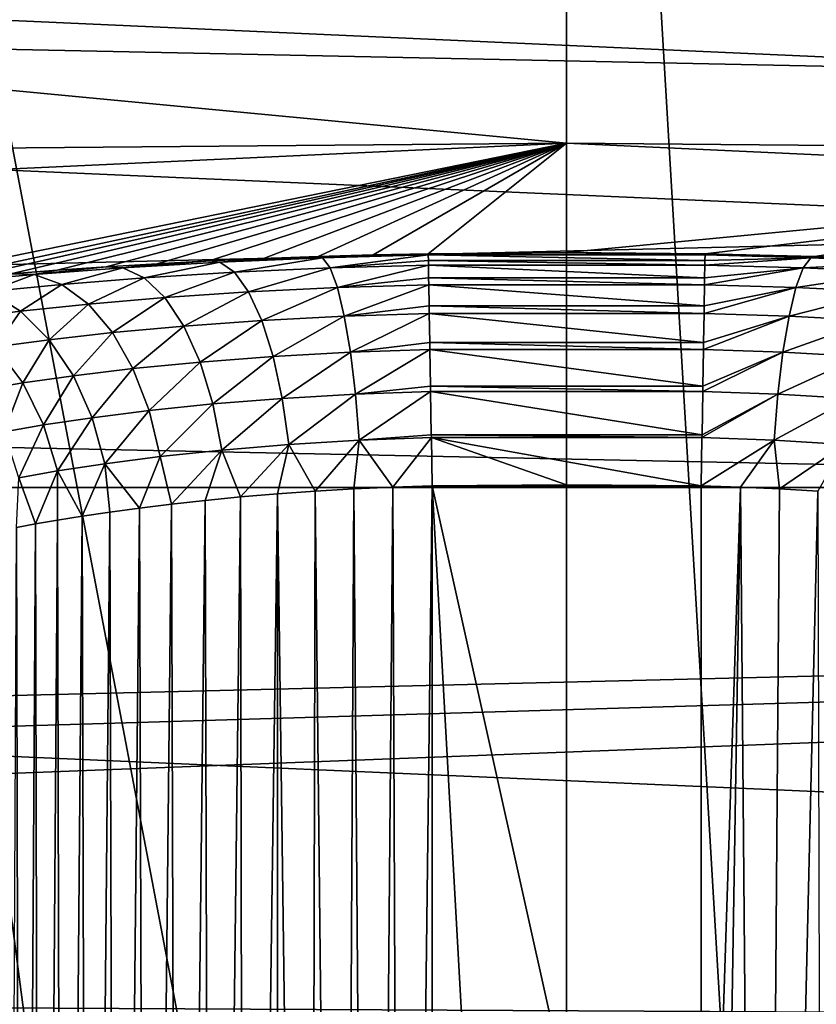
# Model space of a CAD drawing. Header units: metres. Extents: x -22 to 73, y -229 to 22.
# Tile 223 of 256: x -1.18 to 0.54, y 16.12 to 18.24. Entities that reach past the tile are written whole.
import ezdxf

# ---------------------------------------------------------------- set-up
doc = ezdxf.new("R2010")
doc.units = ezdxf.units.M
doc.layers.add('solid_509500_SW0001', color=7, linetype='CONTINUOUS')

msp = doc.modelspace()

# ---------------------------------------------------------------- linework, layer by layer
at = {"layer": 'solid_509500_SW0001'}
for points in [[(0, 11.699954, 120.188515), (0, 21.713963, 120.013718), (-1.892496, 21.631334, 120.013718)], [(0.592593, 11.684937, 120.188515), (1.892496, 21.631334, 120.013718), (0, 21.713963, 120.013718)], [(0, 11.699954, 120.188515), (0.592593, 11.684937, 120.188515), (0, 21.713963, 120.013718)], [(-0.592593, 11.684937, 120.188515), (0, 11.699954, 120.188515), (-1.892496, 21.631334, 120.013718)], [(-1.183665, 11.639926, 120.188515), (-0.592593, 11.684937, 120.188515), (-1.892496, 21.631334, 120.013718)], [(-8.37128, 18.328779, 0.034086), (9.12266, 17.966623, 0.034086), (7.474159, 18.712547, 0.034086)], [(-14.462714, 17.236006), (-12.905463, 18.430925), (14.462714, 17.236006)], [(-12.905463, 18.430925), (12.905463, 18.430925), (14.462714, 17.236006)], [(0, 17.977919, 90), (-5.824942, 17.927425, 90), (-4.194499, 18.377396, 90)], [(5.824942, 17.927425, 90), (-4.194499, 18.377396, 90), (4.194499, 18.377396, 90)], [(0, 17.977919, 90), (-4.194499, 18.377396, 90), (5.824942, 17.927425, 90)], [(-9.981713, 17.503939, 0.034086), (9.12266, 17.966623, 0.034086), (-8.37128, 18.328779, 0.034086)], [(-9.981713, 17.503939, 0.034086), (10.697577, 17.07584, 0.034086), (9.12266, 17.966623, 0.034086)], [(0, 17.977919, 90), (-1.658791, 17.901228, 90), (-5.824942, 17.927425, 90)], [(-1.537294, 17.664787, 104.11422), (-1.658791, 17.901228, 90), (0, 17.977919, 90)], [(-1.381157, 17.680735, 103.939835), (-1.537294, 17.664787, 104.11422), (0, 17.977919, 90)], [(-1.292765, 17.688786, 103.861588), (-1.381157, 17.680735, 103.939835), (0, 17.977919, 90)], [(-1.19811, 17.696701, 103.790024), (-1.292765, 17.688786, 103.861588), (0, 17.977919, 90)], [(-1.097779, 17.704334, 103.725655), (-1.19811, 17.696701, 103.790024), (0, 17.977919, 90)], [(-0.992401, 17.711544, 103.668968), (-1.097779, 17.704334, 103.725655), (0, 17.977919, 90)], [(-0.882675, 17.718201, 103.620407), (-0.992401, 17.711544, 103.668968), (0, 17.977919, 90)], [(-0.769403, 17.724182, 103.580307), (-0.882675, 17.718201, 103.620407), (0, 17.977919, 90)], [(-0.653424, 17.729383, 103.548981), (-0.769403, 17.724182, 103.580307), (0, 17.977919, 90)], [(-0.535618, 17.733725, 103.526596), (-0.653424, 17.729383, 103.548981), (0, 17.977919, 90)], [(-0.416928, 17.737144, 103.513191), (-0.535618, 17.733725, 103.526596), (0, 17.977919, 90)], [(-0.29827, 17.739614, 103.508728), (-0.416928, 17.737144, 103.513191), (0, 17.977919, 90)], [(0, 17.742123, 103.508728), (-0.29827, 17.739614, 103.508728), (0, 17.977919, 90)], [(1.658791, 17.901228, 90), (0, 17.977919, 90), (5.824942, 17.927425, 90)], [(0, 17.742123, 103.508728), (0, 17.977919, 90), (1.658791, 17.901228, 90)], [(0.29827, 17.739614, 103.508728), (0, 17.742123, 103.508728), (1.658791, 17.901228, 90)], [(0.534408, 17.733763, 103.526436), (0.29827, 17.739614, 103.508728), (1.658791, 17.901228, 90)], [(0.651796, 17.729448, 103.548622), (0.534408, 17.733763, 103.526436), (1.658791, 17.901228, 90)], [(-0.747676, 17.721767, 103.626305), (-0.653424, 17.729383, 103.548981), (-0.535618, 17.733725, 103.526596)], [(-0.747676, 17.721767, 103.626305), (-0.535618, 17.733725, 103.526596), (-0.526179, 17.731081, 103.571571)], [(-0.747676, 17.721767, 103.626305), (-0.526179, 17.731081, 103.571571), (-0.715928, 17.700062, 103.723526)], [(-0.526179, 17.731081, 103.571571), (-0.509915, 17.709364, 103.672539), (-0.715928, 17.700062, 103.723526)], [(-0.526179, 17.731081, 103.571571), (-0.535618, 17.733725, 103.526596), (-0.416928, 17.737144, 103.513191)], [(-0.526179, 17.731081, 103.571571), (-0.416928, 17.737144, 103.513191), (-0.29827, 17.739614, 103.508728)], [(-0.526179, 17.731081, 103.571571), (-0.29827, 17.739614, 103.508728), (-0.298226, 17.736958, 103.552216)], [(-0.526179, 17.731081, 103.571571), (-0.298226, 17.736958, 103.552216), (-0.509915, 17.709364, 103.672539)], [(-0.298226, 17.736958, 103.552216), (-0.298032, 17.725439, 103.618538), (-0.509915, 17.709364, 103.672539)], [(0.298226, 17.736958, 103.552216), (-0.29827, 17.739614, 103.508728), (0, 17.742123, 103.508728)], [(0.298226, 17.736958, 103.552216), (-0.298226, 17.736958, 103.552216), (-0.29827, 17.739614, 103.508728)], [(0.298032, 17.725439, 103.618538), (-0.298032, 17.725439, 103.618538), (-0.298226, 17.736958, 103.552216)], [(0.298226, 17.736958, 103.552216), (0.298032, 17.725439, 103.618538), (-0.298226, 17.736958, 103.552216)], [(0.298226, 17.736958, 103.552216), (0, 17.742123, 103.508728), (0.29827, 17.739614, 103.508728)], [(0.52626, 17.73106, 103.571609), (0.29786, 17.715233, 103.65448), (0.298032, 17.725439, 103.618538)], [(0.52626, 17.73106, 103.571609), (0.50999, 17.709345, 103.672569), (0.29786, 17.715233, 103.65448)], [(0.52626, 17.73106, 103.571609), (0.298032, 17.725439, 103.618538), (0.298226, 17.736958, 103.552216)], [(0.298226, 17.736958, 103.552216), (0.29827, 17.739614, 103.508728), (0.534408, 17.733763, 103.526436)], [(0.52626, 17.73106, 103.571609), (0.298226, 17.736958, 103.552216), (0.534408, 17.733763, 103.526436)], [(0.52626, 17.73106, 103.571609), (0.74792, 17.721758, 103.626389), (0.50999, 17.709345, 103.672569)], [(0.52626, 17.73106, 103.571609), (0.534408, 17.733763, 103.526436), (0.651796, 17.729448, 103.548622)], [(0.52626, 17.73106, 103.571609), (0.651796, 17.729448, 103.548622), (0.74792, 17.721758, 103.626389)], [(-1.147682, 17.695169, 103.833282), (-1.097779, 17.704334, 103.725655), (-0.992401, 17.711544, 103.668968)], [(-1.147682, 17.695169, 103.833282), (-0.992401, 17.711544, 103.668968), (-0.95653, 17.709517, 103.714523)], [(-1.147682, 17.695169, 103.833282), (-0.95653, 17.709517, 103.714523), (-1.087798, 17.673487, 103.916199)], [(-0.95653, 17.709517, 103.714523), (-0.910127, 17.687824, 103.805664), (-1.087798, 17.673487, 103.916199)], [(-0.95653, 17.709517, 103.714523), (-0.992401, 17.711544, 103.668968), (-0.882675, 17.718201, 103.620407)], [(-0.95653, 17.709517, 103.714523), (-0.882675, 17.718201, 103.620407), (-0.769403, 17.724182, 103.580307)], [(-0.95653, 17.709517, 103.714523), (-0.769403, 17.724182, 103.580307), (-0.747676, 17.721767, 103.626305)], [(-0.95653, 17.709517, 103.714523), (-0.747676, 17.721767, 103.626305), (-0.910127, 17.687824, 103.805664)], [(-0.747676, 17.721767, 103.626305), (-0.715928, 17.700062, 103.723526), (-0.910127, 17.687824, 103.805664)], [(-0.747676, 17.721767, 103.626305), (-0.769403, 17.724182, 103.580307), (-0.653424, 17.729383, 103.548981)], [(-0.715928, 17.700062, 103.723526), (-0.509915, 17.709364, 103.672539), (-0.685297, 17.657585, 103.814018)], [(-0.509915, 17.709364, 103.672539), (-0.494015, 17.666866, 103.766724), (-0.685297, 17.657585, 103.814018)], [(-0.298032, 17.725439, 103.618538), (-0.297861, 17.715233, 103.65448), (-0.509915, 17.709364, 103.672539)], [(-0.509915, 17.709364, 103.672539), (-0.297861, 17.715233, 103.65448), (-0.494015, 17.666866, 103.766724)], [(-0.297861, 17.715233, 103.65448), (-0.297394, 17.687445, 103.722542), (-0.494015, 17.666866, 103.766724)], [(0.29786, 17.715233, 103.65448), (-0.297861, 17.715233, 103.65448), (-0.298032, 17.725439, 103.618538)], [(0.298032, 17.725439, 103.618538), (0.29786, 17.715233, 103.65448), (-0.298032, 17.725439, 103.618538)], [(0.297393, 17.687445, 103.722542), (-0.297394, 17.687445, 103.722542), (-0.297861, 17.715233, 103.65448)], [(0.29786, 17.715233, 103.65448), (0.297393, 17.687445, 103.722542), (-0.297861, 17.715233, 103.65448)], [(0.50999, 17.709345, 103.672569), (0.297145, 17.672716, 103.749992), (0.297393, 17.687445, 103.722542)], [(0.50999, 17.709345, 103.672569), (0.494084, 17.666847, 103.766754), (0.297145, 17.672716, 103.749992)], [(0.50999, 17.709345, 103.672569), (0.297393, 17.687445, 103.722542), (0.29786, 17.715233, 103.65448)], [(0.50999, 17.709345, 103.672569), (0.716155, 17.700052, 103.723602), (0.494084, 17.666847, 103.766754)], [(0.74792, 17.721758, 103.626389), (0.716155, 17.700052, 103.723602), (0.50999, 17.709345, 103.672569)], [(-1.316822, 17.679735, 103.978935), (-1.19811, 17.696701, 103.790024), (-1.147682, 17.695169, 103.833282)], [(-1.316822, 17.679735, 103.978935), (-1.147682, 17.695169, 103.833282), (-1.244935, 17.658056, 104.051689)], [(-1.147682, 17.695169, 103.833282), (-1.087798, 17.673487, 103.916199), (-1.244935, 17.658056, 104.051689)], [(-1.147682, 17.695169, 103.833282), (-1.19811, 17.696701, 103.790024), (-1.097779, 17.704334, 103.725655)], [(-1.087798, 17.673487, 103.916199), (-0.910127, 17.687824, 103.805664), (-1.030691, 17.631054, 103.992805)], [(-0.910127, 17.687824, 103.805664), (-0.865647, 17.645372, 103.890221), (-1.030691, 17.631054, 103.992805)], [(-0.910127, 17.687824, 103.805664), (-0.715928, 17.700062, 103.723526), (-0.865647, 17.645372, 103.890221)], [(-0.715928, 17.700062, 103.723526), (-0.685297, 17.657585, 103.814018), (-0.865647, 17.645372, 103.890221)], [(0.716155, 17.700052, 103.723602), (0.685508, 17.657576, 103.814087), (0.494084, 17.666847, 103.766754)], [(-1.244935, 17.658056, 104.051689), (-1.087798, 17.673487, 103.916199), (-1.17671, 17.615633, 104.118591)], [(-1.087798, 17.673487, 103.916199), (-1.030691, 17.631054, 103.992805), (-1.17671, 17.615633, 104.118591)], [(-0.685297, 17.657585, 103.814018), (-0.494015, 17.666866, 103.766724), (-0.657122, 17.596197, 103.893822)], [(-0.494015, 17.666866, 103.766724), (-0.479172, 17.605448, 103.850021), (-0.657122, 17.596197, 103.893822)], [(-0.297394, 17.687445, 103.722542), (-0.297146, 17.672716, 103.749992), (-0.494015, 17.666866, 103.766724)], [(-0.494015, 17.666866, 103.766724), (-0.297146, 17.672716, 103.749992), (-0.479172, 17.605448, 103.850021)], [(-0.297146, 17.672716, 103.749992), (-0.296386, 17.627495, 103.815628), (-0.479172, 17.605448, 103.850021)], [(0.297145, 17.672716, 103.749992), (-0.297146, 17.672716, 103.749992), (-0.297394, 17.687445, 103.722542)], [(0.297393, 17.687445, 103.722542), (0.297145, 17.672716, 103.749992), (-0.297394, 17.687445, 103.722542)], [(0.296385, 17.627495, 103.815628), (-0.296386, 17.627495, 103.815628), (-0.297146, 17.672716, 103.749992)], [(0.297145, 17.672716, 103.749992), (0.296385, 17.627495, 103.815628), (-0.297146, 17.672716, 103.749992)], [(0.494084, 17.666847, 103.766754), (0.296112, 17.611271, 103.834579), (0.296385, 17.627495, 103.815628)], [(0.494084, 17.666847, 103.766754), (0.479237, 17.605431, 103.850044), (0.296112, 17.611271, 103.834579)], [(0.494084, 17.666847, 103.766754), (0.296385, 17.627495, 103.815628), (0.297145, 17.672716, 103.749992)], [(0.494084, 17.666847, 103.766754), (0.685508, 17.657576, 103.814087), (0.479237, 17.605431, 103.850044)], [(-1.244935, 17.658056, 104.051689), (-1.17671, 17.615633, 104.118591), (-1.300636, 17.600128, 104.26403)], [(-1.030691, 17.631054, 103.992805), (-0.865647, 17.645372, 103.890221), (-0.978859, 17.569731, 104.059761)], [(-0.865647, 17.645372, 103.890221), (-0.825033, 17.584019, 103.9645), (-0.978859, 17.569731, 104.059761)], [(-0.865647, 17.645372, 103.890221), (-0.685297, 17.657585, 103.814018), (-0.825033, 17.584019, 103.9645)], [(-0.685297, 17.657585, 103.814018), (-0.657122, 17.596197, 103.893822), (-0.825033, 17.584019, 103.9645)], [(0.685508, 17.657576, 103.814087), (0.657318, 17.596188, 103.893883), (0.479237, 17.605431, 103.850044)], [(-1.17671, 17.615633, 104.118591), (-1.030691, 17.631054, 103.992805), (-1.11513, 17.554319, 104.176727)], [(-1.030691, 17.631054, 103.992805), (-0.978859, 17.569731, 104.059761), (-1.11513, 17.554319, 104.176727)], [(-0.296386, 17.627495, 103.815628), (-0.296113, 17.611271, 103.834579), (-0.479172, 17.605448, 103.850021)], [(0.296112, 17.611271, 103.834579), (-0.296113, 17.611271, 103.834579), (-0.296386, 17.627495, 103.815628)], [(0.296385, 17.627495, 103.815628), (0.296112, 17.611271, 103.834579), (-0.296386, 17.627495, 103.815628)], [(-1.300636, 17.600128, 104.26403), (-1.17671, 17.615633, 104.118591), (-1.23095, 17.538811, 104.312141)], [(-1.17671, 17.615633, 104.118591), (-1.11513, 17.554319, 104.176727), (-1.23095, 17.538811, 104.312141)], [(-0.657122, 17.596197, 103.893822), (-0.479172, 17.605448, 103.850021), (-0.632634, 17.518579, 103.95945)], [(-0.479172, 17.605448, 103.850021), (-0.466038, 17.52779, 103.91877), (-0.632634, 17.518579, 103.95945)], [(-0.479172, 17.605448, 103.850021), (-0.296113, 17.611271, 103.834579), (-0.466038, 17.52779, 103.91877)], [(-0.296113, 17.611271, 103.834579), (-0.295058, 17.548531, 103.893234), (-0.466038, 17.52779, 103.91877)], [(0.295057, 17.548531, 103.893234), (-0.295058, 17.548531, 103.893234), (-0.296113, 17.611271, 103.834579)], [(0.296112, 17.611271, 103.834579), (0.295057, 17.548531, 103.893234), (-0.296113, 17.611271, 103.834579)], [(0.479237, 17.605431, 103.850044), (0.294806, 17.533581, 103.904533), (0.295057, 17.548531, 103.893234)], [(0.479237, 17.605431, 103.850044), (0.466098, 17.527775, 103.9188), (0.294806, 17.533581, 103.904533)], [(0.479237, 17.605431, 103.850044), (0.295057, 17.548531, 103.893234), (0.296112, 17.611271, 103.834579)], [(0.479237, 17.605431, 103.850044), (0.657318, 17.596188, 103.893883), (0.466098, 17.527775, 103.9188)], [(-0.978859, 17.569731, 104.059761), (-0.825033, 17.584019, 103.9645), (-0.934568, 17.492193, 104.114143)], [(-0.825033, 17.584019, 103.9645), (-0.790061, 17.506447, 104.025246), (-0.934568, 17.492193, 104.114143)], [(-0.825033, 17.584019, 103.9645), (-0.657122, 17.596197, 103.893822), (-0.790061, 17.506447, 104.025246)], [(-0.657122, 17.596197, 103.893822), (-0.632634, 17.518579, 103.95945), (-0.790061, 17.506447, 104.025246)], [(0.657318, 17.596188, 103.893883), (0.632817, 17.51857, 103.959503), (0.466098, 17.527775, 103.9188)], [(-1.11513, 17.554319, 104.176727), (-0.978859, 17.569731, 104.059761), (-1.062886, 17.476797, 104.223541)], [(-0.978859, 17.569731, 104.059761), (-0.934568, 17.492193, 104.114143), (-1.062886, 17.476797, 104.223541)], [(-1.23095, 17.538811, 104.312141), (-1.11513, 17.554319, 104.176727), (-1.172237, 17.461281, 104.350517)], [(-1.11513, 17.554319, 104.176727), (-1.062886, 17.476797, 104.223541), (-1.172237, 17.461281, 104.350517)], [(-0.295058, 17.548531, 103.893234), (-0.294807, 17.533581, 103.904533), (-0.466038, 17.52779, 103.91877)], [(0.294806, 17.533581, 103.904533), (-0.294807, 17.533581, 103.904533), (-0.295058, 17.548531, 103.893234)], [(0.295057, 17.548531, 103.893234), (0.294806, 17.533581, 103.904533), (-0.295058, 17.548531, 103.893234)], [(-1.23095, 17.538811, 104.312141), (-1.172237, 17.461281, 104.350517), (-1.260488, 17.446718, 104.491814)], [(-0.790061, 17.506447, 104.025246), (-0.632634, 17.518579, 103.95945), (-0.762262, 17.416046, 104.069809)], [(-0.632634, 17.518579, 103.95945), (-0.612904, 17.428127, 104.008026), (-0.762262, 17.416046, 104.069809)], [(-0.632634, 17.518579, 103.95945), (-0.466038, 17.52779, 103.91877), (-0.612904, 17.428127, 104.008026)], [(-0.466038, 17.52779, 103.91877), (-0.455185, 17.437292, 103.969986), (-0.612904, 17.428127, 104.008026)], [(-0.466038, 17.52779, 103.91877), (-0.294807, 17.533581, 103.904533), (-0.455185, 17.437292, 103.969986)], [(-0.294807, 17.533581, 103.904533), (-0.293476, 17.454424, 103.951561), (-0.455185, 17.437292, 103.969986)], [(0.293475, 17.454424, 103.951561), (-0.293476, 17.454424, 103.951561), (-0.294807, 17.533581, 103.904533)], [(0.294806, 17.533581, 103.904533), (0.293475, 17.454424, 103.951561), (-0.294807, 17.533581, 103.904533)], [(0.466098, 17.527775, 103.9188), (0.293284, 17.443045, 103.956795), (0.293475, 17.454424, 103.951561)], [(0.466098, 17.527775, 103.9188), (0.455242, 17.437281, 103.970009), (0.293284, 17.443045, 103.956795)], [(0.466098, 17.527775, 103.9188), (0.293475, 17.454424, 103.951561), (0.294806, 17.533581, 103.904533)], [(0.466098, 17.527775, 103.9188), (0.632817, 17.51857, 103.959503), (0.455242, 17.437281, 103.970009)], [(0.632817, 17.51857, 103.959503), (0.613078, 17.428116, 104.00808), (0.455242, 17.437281, 103.970009)], [(-9.981713, 17.503939, 0.034086), (-11.511685, 16.537945, 0.034086), (10.697577, 17.07584, 0.034086)], [(-0.934568, 17.492193, 104.114143), (-0.790061, 17.506447, 104.025246), (-0.899755, 17.401836, 104.153564)], [(-0.790061, 17.506447, 104.025246), (-0.762262, 17.416046, 104.069809), (-0.899755, 17.401836, 104.153564)], [(-1.172237, 17.461281, 104.350517), (-1.062886, 17.476797, 104.223541), (-1.127064, 17.370932, 104.37748)], [(-1.062886, 17.476797, 104.223541), (-1.022264, 17.386456, 104.256996), (-1.127064, 17.370932, 104.37748)], [(-1.062886, 17.476797, 104.223541), (-0.934568, 17.492193, 104.114143), (-1.022264, 17.386456, 104.256996)], [(-0.934568, 17.492193, 104.114143), (-0.899755, 17.401836, 104.153564), (-1.022264, 17.386456, 104.256996)], [(-1.260488, 17.446718, 104.491814), (-1.172237, 17.461281, 104.350517), (-1.21198, 17.356335, 104.512024)], [(-1.172237, 17.461281, 104.350517), (-1.127064, 17.370932, 104.37748), (-1.21198, 17.356335, 104.512024)], [(-0.612904, 17.428127, 104.008026), (-0.455185, 17.437292, 103.969986), (-0.598795, 17.328794, 104.037437)], [(-0.455185, 17.437292, 103.969986), (-0.447088, 17.337912, 104.001411), (-0.598795, 17.328794, 104.037437)], [(-0.293476, 17.454424, 103.951561), (-0.293284, 17.443045, 103.956795), (-0.455185, 17.437292, 103.969986)], [(-0.455185, 17.437292, 103.969986), (-0.293284, 17.443045, 103.956795), (-0.447088, 17.337912, 104.001411)], [(-0.293284, 17.443045, 103.956795), (-0.291716, 17.349791, 103.98774), (-0.447088, 17.337912, 104.001411)], [(0.293284, 17.443045, 103.956795), (-0.293284, 17.443045, 103.956795), (-0.293476, 17.454424, 103.951561)], [(0.293475, 17.454424, 103.951561), (0.293284, 17.443045, 103.956795), (-0.293476, 17.454424, 103.951561)], [(0.291716, 17.349791, 103.98774), (-0.291716, 17.349791, 103.98774), (-0.293284, 17.443045, 103.956795)], [(0.293284, 17.443045, 103.956795), (0.291716, 17.349791, 103.98774), (-0.293284, 17.443045, 103.956795)], [(0.455242, 17.437281, 103.970009), (0.291612, 17.34362, 103.98909), (0.291716, 17.349791, 103.98774)], [(0.455242, 17.437281, 103.970009), (0.447144, 17.3379, 104.001434), (0.291612, 17.34362, 103.98909)], [(0.455242, 17.437281, 103.970009), (0.291716, 17.349791, 103.98774), (0.293284, 17.443045, 103.956795)], [(0.455242, 17.437281, 103.970009), (0.613078, 17.428116, 104.00808), (0.447144, 17.3379, 104.001434)], [(-0.899755, 17.401836, 104.153564), (-0.762262, 17.416046, 104.069809), (-0.875941, 17.302608, 104.176308)], [(-0.762262, 17.416046, 104.069809), (-0.742849, 17.316771, 104.096245), (-0.875941, 17.302608, 104.176308)], [(-0.762262, 17.416046, 104.069809), (-0.612904, 17.428127, 104.008026), (-0.742849, 17.316771, 104.096245)], [(-0.612904, 17.428127, 104.008026), (-0.598795, 17.328794, 104.037437), (-0.742849, 17.316771, 104.096245)], [(0.613078, 17.428116, 104.00808), (0.598963, 17.328783, 104.037491), (0.447144, 17.3379, 104.001434)], [(-1.022264, 17.386456, 104.256996), (-0.899755, 17.401836, 104.153564), (-0.99504, 17.287247, 104.275627)], [(-0.899755, 17.401836, 104.153564), (-0.875941, 17.302608, 104.176308), (-0.99504, 17.287247, 104.275627)], [(-1.21198, 17.356335, 104.512024), (-1.127064, 17.370932, 104.37748), (-1.18076, 17.257076, 104.522217)], [(-1.127064, 17.370932, 104.37748), (-1.097407, 17.271713, 104.391853), (-1.18076, 17.257076, 104.522217)], [(-1.127064, 17.370932, 104.37748), (-1.022264, 17.386456, 104.256996), (-1.097407, 17.271713, 104.391853)], [(-1.022264, 17.386456, 104.256996), (-0.99504, 17.287247, 104.275627), (-1.097407, 17.271713, 104.391853)], [(-0.291716, 17.349791, 103.98774), (-0.291612, 17.34362, 103.98909), (-0.447088, 17.337912, 104.001411)], [(0.291612, 17.34362, 103.98909), (-0.291612, 17.34362, 103.98909), (-0.291716, 17.349791, 103.98774)], [(0.291716, 17.349791, 103.98774), (0.291612, 17.34362, 103.98909), (-0.291716, 17.349791, 103.98774)], [(-0.742849, 17.316771, 104.096245), (-0.598795, 17.328794, 104.037437), (-0.702529, 17.215887, 104.089119)], [(-0.598795, 17.328794, 104.037437), (-0.623382, 17.22258, 104.057259), (-0.702529, 17.215887, 104.089119)], [(-0.598795, 17.328794, 104.037437), (-0.541935, 17.228405, 104.032288), (-0.623382, 17.22258, 104.057259)], [(-0.598795, 17.328794, 104.037437), (-0.447088, 17.337912, 104.001411), (-0.541935, 17.228405, 104.032288)], [(-0.447088, 17.337912, 104.001411), (-0.458777, 17.233253, 104.014366), (-0.541935, 17.228405, 104.032288)], [(-0.447088, 17.337912, 104.001411), (-0.374538, 17.237059, 104.003593), (-0.458777, 17.233253, 104.014366)], [(-0.447088, 17.337912, 104.001411), (-0.291612, 17.34362, 103.98909), (-0.374538, 17.237059, 104.003593)], [(-0.291612, 17.34362, 103.98909), (-0.289866, 17.239761, 104), (-0.374538, 17.237059, 104.003593)], [(-0.291612, 17.34362, 103.98909), (0.289866, 17.239761, 104), (0, 17.242199, 104)], [(0.291612, 17.34362, 103.98909), (0.289866, 17.239761, 104), (-0.291612, 17.34362, 103.98909)], [(-0.291612, 17.34362, 103.98909), (0, 17.242199, 104), (-0.289866, 17.239761, 104)], [(0.447144, 17.3379, 104.001434), (0.289866, 17.239761, 104), (0.291612, 17.34362, 103.98909)], [(0.447144, 17.3379, 104.001434), (0.374416, 17.237062, 104.003578), (0.289866, 17.239761, 104)], [(0.447144, 17.3379, 104.001434), (0.458562, 17.233261, 104.014336), (0.374416, 17.237062, 104.003578)], [(0.447144, 17.3379, 104.001434), (0.598963, 17.328783, 104.037491), (0.458562, 17.233261, 104.014336)], [(0.598963, 17.328783, 104.037491), (0.541652, 17.22842, 104.032219), (0.458562, 17.233261, 104.014336)], [(-0.875941, 17.302608, 104.176308), (-0.742849, 17.316771, 104.096245), (-0.851635, 17.20043, 104.172707)], [(-0.742849, 17.316771, 104.096245), (-0.778805, 17.208456, 104.127686), (-0.851635, 17.20043, 104.172707)], [(-0.742849, 17.316771, 104.096245), (-0.702529, 17.215887, 104.089119), (-0.778805, 17.208456, 104.127686)], [(-1.097407, 17.271713, 104.391853), (-0.99504, 17.287247, 104.275627), (-1.043748, 17.174562, 104.342987)], [(-0.99504, 17.287247, 104.275627), (-0.984647, 17.183296, 104.280777), (-1.043748, 17.174562, 104.342987)], [(-0.99504, 17.287247, 104.275627), (-0.875941, 17.302608, 104.176308), (-0.920436, 17.19198, 104.223869)], [(-0.99504, 17.287247, 104.275627), (-0.920436, 17.19198, 104.223869), (-0.984647, 17.183296, 104.280777)], [(-0.875941, 17.302608, 104.176308), (-0.851635, 17.20043, 104.172707), (-0.920436, 17.19198, 104.223869)], [(-1.18076, 17.257076, 104.522217), (-1.097407, 17.271713, 104.391853), (-1.144773, 17.157719, 104.481216)], [(-1.097407, 17.271713, 104.391853), (-1.097262, 17.16597, 104.409988), (-1.144773, 17.157719, 104.481216)], [(-1.097407, 17.271713, 104.391853), (-1.043748, 17.174562, 104.342987), (-1.097262, 17.16597, 104.409988)], [(-1.18076, 17.257076, 104.522217), (-1.144773, 17.157719, 104.481216), (-1.185943, 17.149981, 104.556099)], [(-15.909897, 15.909908), (-14.462714, 17.236006), (15.909897, 15.909908)], [(-14.462714, 17.236006), (14.462714, 17.236006), (15.909897, 15.909908)], [(-0.693877, 12.091243, 104.085243), (-0.702529, 17.215887, 104.089119), (-0.623382, 17.22258, 104.057259)], [(-0.623488, 12.070402, 104.057297), (-0.693877, 12.091243, 104.085243), (-0.623382, 17.22258, 104.057259)], [(-0.554014, 12.053989, 104.035515), (-0.623488, 12.070402, 104.057297), (-0.623382, 17.22258, 104.057259)], [(-0.554014, 12.053989, 104.035515), (-0.623382, 17.22258, 104.057259), (-0.541935, 17.228405, 104.032288)], [(-0.485732, 12.042026, 104.019371), (-0.554014, 12.053989, 104.035515), (-0.541935, 17.228405, 104.032288)], [(-0.485732, 12.042026, 104.019371), (-0.541935, 17.228405, 104.032288), (-0.458777, 17.233253, 104.014366)], [(-0.418915, 12.034349, 104.008362), (-0.485732, 12.042026, 104.019371), (-0.458777, 17.233253, 104.014366)], [(-0.418915, 12.034349, 104.008362), (-0.458777, 17.233253, 104.014366), (-0.374538, 17.237059, 104.003593)], [(-0.353765, 12.030763, 104.002045), (-0.418915, 12.034349, 104.008362), (-0.374538, 17.237059, 104.003593)], [(-0.353765, 12.030763, 104.002045), (-0.374538, 17.237059, 104.003593), (-0.289866, 17.239761, 104)], [(-0.353765, 12.030763, 104.002045), (-0.289866, 17.239761, 104), (-0.289866, 12.031115, 104)], [(-0.289866, 17.239761, 104), (0, 17.242199, 104), (0.289866, 17.239761, 104)], [(0.289866, 14.635438, 104), (-0.289866, 17.239761, 104), (0.289866, 17.239761, 104)], [(0, 12.034605, 104), (-0.289866, 12.031115, 104), (-0.289866, 17.239761, 104)], [(0.289866, 14.635438, 104), (0, 12.034605, 104), (-0.289866, 17.239761, 104)], [(0.374416, 17.237062, 104.003578), (0.289866, 14.635438, 104), (0.289866, 17.239761, 104)], [(0.374416, 17.237062, 104.003578), (0.289866, 12.031115, 104), (0.289866, 14.635438, 104)], [(0.419238, 12.034337, 104.008408), (0.289866, 12.031115, 104), (0.374416, 17.237062, 104.003578)], [(0.419238, 12.034337, 104.008408), (0.374416, 17.237062, 104.003578), (0.458562, 17.233261, 104.014336)], [(0.419238, 12.034337, 104.008408), (0.458562, 17.233261, 104.014336), (0.541652, 17.22842, 104.032219)], [(0.555067, 12.054184, 104.035805), (0.419238, 12.034337, 104.008408), (0.541652, 17.22842, 104.032219)], [(-0.904601, 12.176755, 104.211266), (-0.920436, 17.19198, 104.223869), (-0.851635, 17.20043, 104.172707)], [(-0.835542, 12.145129, 104.162003), (-0.904601, 12.176755, 104.211266), (-0.851635, 17.20043, 104.172707)], [(-0.835542, 12.145129, 104.162003), (-0.851635, 17.20043, 104.172707), (-0.778805, 17.208456, 104.127686)], [(-0.76481, 12.116307, 104.119987), (-0.835542, 12.145129, 104.162003), (-0.778805, 17.208456, 104.127686)], [(-0.76481, 12.116307, 104.119987), (-0.778805, 17.208456, 104.127686), (-0.702529, 17.215887, 104.089119)], [(-0.693877, 12.091243, 104.085243), (-0.76481, 12.116307, 104.119987), (-0.702529, 17.215887, 104.089119)], [(-1.030745, 12.242712, 104.328362), (-1.043748, 17.174562, 104.342987), (-0.984647, 17.183296, 104.280777)], [(-0.97016, 12.209782, 104.267059), (-1.030745, 12.242712, 104.328362), (-0.984647, 17.183296, 104.280777)], [(-0.97016, 12.209782, 104.267059), (-0.984647, 17.183296, 104.280777), (-0.920436, 17.19198, 104.223869)], [(-0.904601, 12.176755, 104.211266), (-0.97016, 12.209782, 104.267059), (-0.920436, 17.19198, 104.223869)], [(-1.173869, 12.328803, 104.532516), (-1.185943, 17.149981, 104.556099), (-1.144773, 17.157719, 104.481216)], [(-1.132966, 12.303082, 104.462242), (-1.173869, 12.328803, 104.532516), (-1.144773, 17.157719, 104.481216)], [(-1.132966, 12.303082, 104.462242), (-1.144773, 17.157719, 104.481216), (-1.097262, 17.16597, 104.409988)], [(-1.085232, 12.274171, 104.393867), (-1.132966, 12.303082, 104.462242), (-1.097262, 17.16597, 104.409988)], [(-1.085232, 12.274171, 104.393867), (-1.097262, 17.16597, 104.409988), (-1.043748, 17.174562, 104.342987)], [(-1.030745, 12.242712, 104.328362), (-1.085232, 12.274171, 104.393867), (-1.043748, 17.174562, 104.342987)], [(-1.173869, 12.328803, 104.532516), (-1.208099, 12.350975, 104.603958), (-1.185943, 17.149981, 104.556099)], [(-12.84304, 16.174217, 0.034086), (12.18627, 16.047346, 0.034086), (10.697577, 17.07584, 0.034086)], [(-12.84304, 16.174217, 0.034086), (10.697577, 17.07584, 0.034086), (-12.187861, 16.394487, 0.034086)], [(-12.187861, 16.394487, 0.034086), (10.697577, 17.07584, 0.034086), (-11.511685, 16.537945, 0.034086)], [(-13.468556, 15.880045, 0.034086), (12.18627, 16.047346, 0.034086), (-12.84304, 16.174217, 0.034086)]]:
    msp.add_3dface(points, dxfattribs=at)

doc.saveas('drawing.dxf')
